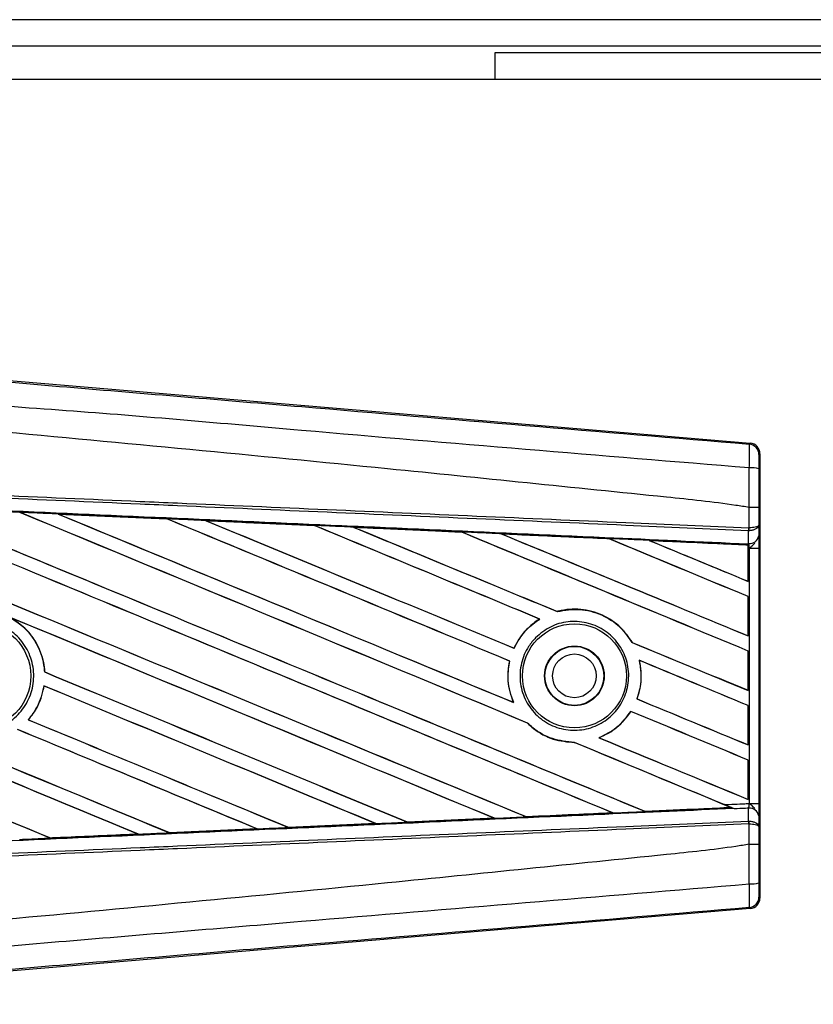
# Model space of a CAD drawing. Header units: millimetres. Extents: x -535 to 1155, y 0 to 326.
# Tile 5 of 116: x -483 to -467, y 256 to 276. Entities that reach past the tile are written whole.
import ezdxf

# ---------------------------------------------------------------- set-up
doc = ezdxf.new("R2010")
doc.units = ezdxf.units.MM

msp = doc.modelspace()

# ---------------------------------------------------------------- linework, layer by layer
at = {"color": 7, "linetype": 'Continuous', "lineweight": 25}
for p, q in [((1141.2815, 275.8824), (-492.9573, 275.8824)), ((1141.2815, 275.3376), (-492.9573, 275.3376)), ((324.4643, 275.2014), (-473.5889, 275.2014)), ((-473.5889, 275.2014), (-473.5889, 274.6567)), ((-423.1999, 274.6567), (-492.6551, 274.6567)), ((-484.4984, 268.5444), (-468.3423, 267.1822)), ((-468.3635, 267.1626), (-468.3423, 267.1822)), ((-468.1427, 266.965), (-468.164, 266.9455)), ((-468.1427, 266.965), (-468.1427, 257.8348)), ((-485.5979, 265.8596), (-483.356, 265.7605)), ((-468.3629, 265.8602), (-468.3627, 265.8601)), ((-468.3629, 265.4403), (-468.3629, 265.8602)), ((-468.1671, 265.8596), (-468.1671, 265.4967)), ((-483.356, 265.7605), (-483.3553, 265.7602)), ((-483.3525, 265.7578), (-483.3553, 265.7602)), ((-482.5674, 265.7256), (-480.3304, 265.6263)), ((-482.5663, 265.7252), (-482.5674, 265.7256)), ((-482.5663, 265.7252), (-482.5568, 265.7225)), ((-480.3304, 265.6263), (-480.3291, 265.6257)), ((-480.3263, 265.6233), (-480.3291, 265.6257)), ((-479.5324, 265.5902), (-479.5343, 265.5909)), ((-479.5324, 265.5902), (-479.5231, 265.5875)), ((-477.302, 265.4905), (-479.5324, 265.5902)), ((-477.3044, 265.4916), (-477.302, 265.4905)), ((-477.2993, 265.4882), (-477.302, 265.4905)), ((-476.4955, 265.4543), (-476.4989, 265.4556)), ((-476.4955, 265.4543), (-476.4865, 265.4517)), ((-468.3715, 265.4403), (-468.3629, 265.4403)), ((-468.1671, 265.4967), (-468.1652, 265.2746)), ((-474.2714, 265.3523), (-474.274, 265.3545)), ((-473.4557, 265.3176), (-473.4469, 265.3151)), ((-468.3765, 265.3824), (-468.3627, 265.3827)), ((-468.3741, 265.1201), (-468.3765, 265.3824)), ((-471.2426, 265.2156), (-471.2452, 265.2178)), ((-468.3862, 265.0881), (-470.4129, 265.1801)), ((-470.4129, 265.1801), (-470.4045, 265.1777)), ((-468.3872, 265.0862), (-468.3862, 265.0881)), ((-468.3872, 265.0862), (-468.3872, 264.344)), ((-468.386, 265.0924), (-468.3862, 265.0881)), ((-468.386, 265.0238), (-468.386, 265.0924)), ((-468.3857, 265.1121), (-468.3856, 265.1206)), ((-468.3856, 265.1206), (-468.3741, 265.1201)), ((-468.386, 264.3422), (-468.386, 265.0238)), ((-468.36, 265.0226), (-468.386, 265.0238)), ((-468.36, 259.7772), (-468.36, 265.0226)), ((-468.36, 265.0226), (-468.1642, 265.0226)), ((-468.1642, 265.0226), (-468.1642, 259.7772)), ((-468.3872, 264.344), (-468.386, 264.3422)), ((-468.386, 264.0311), (-468.3872, 264.0303)), ((-468.3872, 264.0303), (-468.3872, 263.2237)), ((-468.386, 263.2219), (-468.386, 264.0311)), ((-472.3046, 263.7213), (-472.3063, 263.7233)), ((-472.6695, 263.5672), (-472.6655, 263.5669)), ((-468.3872, 263.2237), (-468.386, 263.2219)), ((-470.7677, 263.0872), (-470.7703, 263.087)), ((-473.1959, 262.9695), (-473.1976, 262.9714)), ((-468.386, 262.9108), (-468.3872, 262.91)), ((-468.3872, 262.91), (-468.3872, 262.1034)), ((-468.386, 262.1016), (-468.386, 262.9108)), ((-473.2884, 262.7038), (-473.2859, 262.704)), ((-470.6229, 262.7191), (-470.6198, 262.7165)), ((-482.8421, 262.4797), (-482.8445, 262.4793)), ((-482.8579, 262.1931), (-482.8558, 262.191)), ((-468.3872, 262.1034), (-468.386, 262.1016)), ((-473.2062, 261.8534), (-473.21, 261.8563)), ((-470.6675, 261.9255), (-470.6701, 261.9253)), ((-468.386, 261.7905), (-468.3872, 261.7897)), ((-468.386, 260.9813), (-468.386, 261.7905)), ((-470.7959, 261.6706), (-470.7943, 261.6686)), ((-468.3872, 261.7897), (-468.3872, 260.9831)), ((-483.1779, 261.4984), (-483.1811, 261.4984)), ((-472.921, 261.431), (-472.9174, 261.4308)), ((-471.9576, 261.0325), (-471.955, 261.0301)), ((-471.4462, 261.1271), (-471.451, 261.1278)), ((-468.3872, 260.9831), (-468.386, 260.9813)), ((-468.386, 260.6702), (-468.3872, 260.6694)), ((-468.3872, 260.6694), (-468.3872, 259.8628)), ((-468.386, 259.861), (-468.386, 260.6702)), ((-468.3872, 259.8628), (-468.386, 259.861)), ((-468.36, 259.7772), (-468.1642, 259.7772)), ((-471.1775, 259.5871), (-471.1707, 259.5854)), ((-470.5025, 259.6157), (-470.5046, 259.6176)), ((-470.5025, 259.6157), (-468.7378, 259.6957)), ((-468.7444, 259.6974), (-468.7378, 259.6957)), ((-468.6669, 259.6669), (-468.6845, 259.6741)), ((-468.3765, 259.4174), (-468.3741, 259.6797)), ((-476.0381, 259.3648), (-477.8309, 259.2848)), ((-476.0483, 259.3677), (-476.041, 259.3659)), ((-476.041, 259.3659), (-476.0381, 259.3648)), ((-475.3888, 259.3952), (-475.391, 259.3972)), ((-475.3861, 259.3939), (-475.3888, 259.3952)), ((-473.6006, 259.4737), (-475.3861, 259.3939)), ((-473.6121, 259.4772), (-473.6051, 259.4754)), ((-472.9455, 259.5052), (-472.9475, 259.5072)), ((-468.3765, 259.4174), (-468.3627, 259.4171)), ((-468.1652, 259.5252), (-468.1671, 259.3031)), ((-480.277, 259.1764), (-480.2792, 259.1786)), ((-480.277, 259.1764), (-478.4785, 259.2567)), ((-480.2759, 259.1759), (-480.277, 259.1764)), ((-478.4766, 259.256), (-480.2759, 259.1759)), ((-478.4859, 259.2586), (-478.4785, 259.2567)), ((-478.4785, 259.2567), (-478.4766, 259.256)), ((-477.8327, 259.2856), (-477.8349, 259.2877)), ((-477.8309, 259.2848), (-477.8327, 259.2856)), ((-468.3629, 259.3595), (-468.3715, 259.3595)), ((-468.3629, 258.9396), (-468.3629, 259.3595)), ((-468.1671, 259.3031), (-468.1671, 258.9402)), ((-482.7217, 259.0677), (-482.724, 259.0699)), ((-482.7217, 259.0677), (-480.9174, 259.1479)), ((-482.7211, 259.0674), (-482.7217, 259.0677)), ((-480.925, 259.1498), (-480.9174, 259.1479)), ((-480.9174, 259.1479), (-480.9163, 259.1475)), ((-468.3627, 258.9397), (-468.3629, 258.9396)), ((-468.164, 257.8543), (-468.1427, 257.8348)), ((-468.3423, 257.6176), (-484.4984, 256.2554)), ((-468.3423, 257.6176), (-468.3635, 257.6372))]:
    msp.add_line(p, q, dxfattribs=at)
for centre, radius in [((-484.2115, 262.3999), 1.0831), ((-471.9547, 262.3999), 1.0692), ((-471.9547, 262.3999), 0.6128), ((-471.9547, 262.3999), 0.6057), ((-471.9547, 262.3999), 0.4494)]:
    msp.add_circle(centre, radius, dxfattribs=at)
for centre, radius, start, end in [((-468.3819, 266.9455), 0.2179, 0.00461, 85.17567), ((-468.3175, 266.1688), 0.5066, 72.68242, 94.90681), ((-468.9796, 265.4631), 0.6085, 352.38146, 357.85676), ((-468.9658, 265.4093), 0.6037, 357.47222, 2.94403), ((-468.3546, 265.3123), 0.1931, 264.18694, 348.74615), ((-468.3546, 259.4875), 0.1931, 11.25385, 95.81306), ((-468.9796, 259.3367), 0.6085, 2.14324, 7.61854), ((-468.9658, 259.3905), 0.6037, 357.05597, 2.52778), ((-468.3175, 258.631), 0.5066, 265.09319, 287.31758), ((-468.3819, 257.8543), 0.2179, 274.82433, 359.99539)]:
    msp.add_arc(centre, radius, start, end, dxfattribs=at)
for centre, major_axis, ratio, start_param, end_param in [((-468.3606, 266.965), (0.1604, 0.1475), 0.9999298, 5.5398822, 7.0264884), ((-492.0861, 269.6329), (233.6402, -96.7843), 0.0080625, 4.73054, 4.7977625), ((-492.0861, 269.6329), (233.504, -96.7279), 0.0080625, 4.7305916, 4.797783), ((-492.0861, 266.0509), (233.6402, -96.7843), 0.0080625, 1.4844685, 1.5497155), ((-492.0861, 266.0509), (233.504, -96.7279), 0.0080625, 1.4844738, 1.5496877), ((-492.0861, 270.7532), (233.6402, -96.7843), 0.0080625, 4.7435023, 4.8082676), ((-492.0861, 270.7532), (233.504, -96.7279), 0.0080625, 4.7435622, 4.8082852), ((-492.0861, 262.0622), (233.5053, -10.1982), 0.0174384, 1.534147, 1.5437245), ((-492.0861, 267.1712), (233.6402, -96.7843), 0.0080625, 1.4920007, 1.5367618), ((-492.0861, 267.1712), (233.504, -96.7279), 0.0080625, 1.491968, 1.5367252), ((-492.0861, 271.8735), (233.6402, -96.7843), 0.0080625, 4.7564808, 4.7966243), ((-492.0861, 271.8735), (233.504, -96.7279), 0.0080625, 4.7565498, 4.7966551), ((-492.0861, 262.0622), (233.5053, -10.1982), 0.0174384, 1.5211746, 1.5307369), ((-492.0861, 268.2915), (233.6402, -96.7843), 0.0080625, 1.4935829, 1.5237995), ((-492.0861, 268.2915), (233.504, -96.7279), 0.0080625, 1.4935466, 1.5237528), ((-492.0861, 272.9938), (233.6402, -96.7843), 0.0080625, 4.7694771, 4.7966686), ((-492.0861, 272.9938), (233.504, -96.7279), 0.0080625, 4.7695567, 4.7967086), ((-492.0861, 262.0622), (233.5053, -10.1982), 0.0174384, 1.50819, 1.5177301), ((-492.0861, 269.4118), (233.6402, -96.7843), 0.0080625, 1.4909186, 1.510827), ((-492.0861, 269.4118), (233.504, -96.7279), 0.0080625, 1.490887, 1.5107682), ((-492.0861, 274.1141), (233.6402, -96.7843), 0.0080625, 4.7824925, 4.8004965), ((-492.0861, 274.1141), (233.504, -96.7279), 0.0080625, 4.7825851, 4.8005386), ((-492.0861, 262.0622), (233.5053, -10.1982), 0.0174384, 1.495191, 1.5047017), ((-492.0861, 270.5321), (233.6402, -96.7843), 0.0080625, 1.4725233, 1.4978432), ((-492.0861, 270.5321), (233.504, -96.7279), 0.0080625, 1.472469, 1.4977693), ((-492.0861, 275.2344), (233.6402, -96.7843), 0.0080625, 4.7955283, 4.8173417), ((-492.0861, 275.2344), (233.504, -96.7279), 0.0080625, 4.7956373, 4.817396), ((-492.0861, 262.0622), (233.5053, -10.1982), 0.0174384, 1.4821755, 1.4916495), ((-492.0861, 271.6524), (233.6402, -96.7843), 0.0080625, 1.4725233, 1.4848473), ((-492.0861, 271.6524), (233.504, -96.7279), 0.0080625, 1.472469, 1.4847537), ((-492.0861, 276.3547), (233.6402, -96.7843), 0.0080625, 4.8085854, 4.8173417), ((-492.0861, 276.3547), (233.504, -96.7279), 0.0080625, 4.8087157, 4.817396), ((-492.0861, 262.0622), (233.5053, -10.1982), 0.0174384, 1.4698908, 1.478571), ((-492.0861, 266.272), (233.504, -96.7279), 0.0080625, 4.7157288, 4.7663143), ((-492.0861, 266.272), (233.6402, -96.7843), 0.0080625, 4.7157288, 4.7662988), ((-492.0861, 264.9307), (233.6402, -96.7843), 0.0080625, 1.4949342, 1.5376601), ((-492.0861, 264.9307), (233.504, -96.7279), 0.0080625, 1.4949375, 1.5375119), ((-492.0861, 261.5698), (233.6402, -96.7843), 0.0080625, 1.5263102, 1.5671512), ((-492.0861, 261.5698), (233.504, -96.7279), 0.0080625, 1.5263198, 1.5671374), ((-492.0861, 274.1141), (233.6402, -96.7843), 0.0080625, 4.8070888, 4.8173417), ((-492.0861, 274.1141), (233.504, -96.7279), 0.0080625, 4.8071536, 4.817396), ((-492.0861, 269.4118), (233.6402, -96.7843), 0.0080625, 1.4725233, 1.4821426), ((-492.0861, 269.4118), (233.504, -96.7279), 0.0080625, 1.472469, 1.4820756), ((-492.0861, 268.5126), (233.6402, -96.7843), 0.0080625, 4.7552941, 4.7872672), ((-492.0861, 268.5126), (233.504, -96.7279), 0.0080625, 4.7553273, 4.7872878), ((-492.0861, 265.1517), (233.6402, -96.7843), 0.0080625, 4.7227138, 4.7558224), ((-492.0861, 265.1517), (233.504, -96.7279), 0.0080625, 4.7227276, 4.7558335), ((-492.0861, 263.8104), (233.6402, -96.7843), 0.0080625, 1.5053953, 1.5346283), ((-492.0861, 263.8104), (233.504, -96.7279), 0.0080625, 1.505399, 1.5345964), ((-492.0861, 272.9938), (233.6402, -96.7843), 0.0080625, 4.8075194, 4.8173417), ((-492.0861, 272.9938), (233.504, -96.7279), 0.0080625, 4.8075844, 4.817396), ((-492.0861, 268.2915), (233.6402, -96.7843), 0.0080625, 1.4725233, 1.482886), ((-492.0861, 268.2915), (233.504, -96.7279), 0.0080625, 1.472469, 1.4828257), ((-492.0861, 267.3923), (233.6402, -96.7843), 0.0080625, 4.7538521, 4.7767798), ((-492.0861, 267.3923), (233.504, -96.7279), 0.0080625, 4.7538879, 4.7767986), ((-492.0861, 262.6901), (233.6402, -96.7843), 0.0080625, 1.5158534, 1.5369497), ((-492.0861, 262.6901), (233.504, -96.7279), 0.0080625, 1.5158593, 1.5369218), ((-492.0861, 267.1712), (233.6402, -96.7843), 0.0080625, 1.4746438, 1.4878779), ((-492.0861, 267.1712), (233.504, -96.7279), 0.0080625, 1.4740067, 1.4878161), ((-492.0861, 271.8735), (233.6402, -96.7843), 0.0080625, 4.8041637, 4.8173417), ((-492.0861, 271.8735), (233.504, -96.7279), 0.0080625, 4.8042359, 4.817396), ((-492.0861, 262.7376), (233.5053, 10.1982), 0.0174384, 4.7936815, 4.8012897), ((-492.0861, 262.7376), (233.5053, 10.1982), 0.0174384, 4.8041838, 4.8117568), ((-492.0861, 267.1712), (233.6402, -96.7843), 0.0080625, 1.4739962, 1.4746438), ((-492.0861, 262.7376), (233.5053, 10.1982), 0.0174384, 4.7726972, 4.7803646), ((-492.0861, 262.7376), (233.5053, 10.1982), 0.0174384, 4.7831864, 4.790826), ((-492.0861, 262.7376), (233.5053, 10.1982), 0.0174384, 4.7622128, 4.7699042), ((-492.0861, 262.7376), (233.5053, 10.1982), 0.0174384, 4.7517321, 4.7594438), ((-468.3606, 257.8348), (0.1604, -0.1475), 0.9999298, 5.5398822, 7.0264884)]:
    msp.add_ellipse(centre, major_axis=major_axis, ratio=ratio, start_param=start_param, end_param=end_param, dxfattribs=at)
for points, knots in [([(-492.0415, 269.1485), (-490.4317, 269.0129), (-487.2121, 268.7416), (-482.3842, 268.3359), (-476.0952, 267.8084), (-471.4273, 267.4185), (-468.3635, 267.1626)], [0, 0, 0, 0, 0.2036202, 0.4072406, 0.6109477, 1, 1, 1, 1]), ([(-468.3609, 266.6735), (-471.4281, 266.9242), (-476.1028, 267.3062), (-482.402, 267.8748), (-487.243, 268.1545), (-490.4653, 268.7444), (-492.0822, 268.6631), (-492.0822, 268.6631)], [0, 0, 0, 0, 0.3887669, 0.5925279, 0.7962893, 0.9999993, 1, 1, 1, 1]), ([(-468.3629, 265.8602), (-468.4544, 265.8748), (-469.0191, 265.9655), (-471.4966, 266.2177), (-476.587, 266.7433), (-483.9312, 267.435), (-489.3667, 267.9378), (-492.0861, 268.1893)], [0, 0, 0, 0, 0.0117013, 0.0722088, 0.3141935, 0.6568871, 1, 1, 1, 1]), ([(-468.3609, 266.6735), (-468.3593, 266.7333), (-468.3562, 266.8531), (-468.355, 267.0051), (-468.3566, 267.1138), (-468.3601, 267.1576), (-468.3628, 267.1616), (-468.3635, 267.1626)], [0, 0, 0, 0, 0.2296881, 0.4595969, 0.6887793, 0.9180889, 1, 1, 1, 1]), ([(-468.164, 266.9455), (-468.1641, 266.9449), (-468.1645, 266.9427), (-468.1652, 266.9167), (-468.166, 266.8516), (-468.1666, 266.7603), (-468.1667, 266.6884), (-468.1668, 266.6524)], [0, 0, 0, 0, 0.0821077, 0.3116546, 0.5407071, 0.7703697, 1, 1, 1, 1]), ([(-468.3627, 265.8601), (-468.3626, 265.9318), (-468.362, 266.2034), (-468.3614, 266.4742), (-468.3609, 266.6735)], [0, 0, 0, 0, 0.2638842, 1, 1, 1, 1]), ([(-468.1668, 266.6524), (-468.1669, 266.458), (-468.1671, 266.194), (-468.1671, 265.9294), (-468.1671, 265.8596)], [0, 0, 0, 0, 0.7365741, 1, 1, 1, 1]), ([(-492.0847, 266.4744), (-490.3995, 266.4009), (-487.6886, 266.2827), (-483.9533, 266.1198), (-481.6471, 266.0192), (-479.3409, 265.9187), (-477.0348, 265.8181), (-473.9633, 265.6842), (-471.0753, 265.5582), (-469.213, 265.477), (-468.3715, 265.4403)], [0, 0, 0, 0, 0.2128192, 0.3423754, 0.4719316, 0.50432, 0.6339994, 0.7636564, 0.8932125, 1, 1, 1, 1]), ([(-468.3765, 265.3824), (-469.2178, 265.4191), (-471.08, 265.5003), (-473.9677, 265.6263), (-477.0389, 265.7602), (-479.3447, 265.8608), (-481.6507, 265.9614), (-483.9566, 266.062), (-487.6916, 266.2249), (-490.4022, 266.3431), (-492.0872, 266.4166)], [0, 0, 0, 0, 0.1067875, 0.2363437, 0.3660007, 0.4956801, 0.5280685, 0.6576247, 0.7871808, 1, 1, 1, 1]), ([(-492.098, 266.1687), (-491.7966, 266.1555), (-490.2895, 266.0897), (-487.5769, 265.9707), (-483.9613, 265.8111), (-480.3477, 265.6506), (-477.3388, 265.5162), (-474.3324, 265.3812), (-471.5473, 265.2556), (-469.3667, 265.1566), (-468.3857, 265.1121)], [0, 0, 0, 0, 0.0380636, 0.1903223, 0.342581, 0.4948397, 0.6470984, 0.723226, 0.8754847, 1, 1, 1, 1]), ([(-483.3553, 265.7602), (-483.5585, 265.7692), (-484.3057, 265.8023), (-485.0531, 265.8353), (-485.5973, 265.8594)], [0, 0, 0, 0, 0.2718129, 1, 1, 1, 1]), ([(-468.1671, 265.8596), (-468.1674, 265.8597), (-468.1687, 265.8597), (-468.1855, 265.8599), (-468.2293, 265.86), (-468.2904, 265.8601), (-468.3386, 265.8601), (-468.3627, 265.8601)], [0, 0, 0, 0, 0.0716067, 0.3068114, 0.5378745, 0.7689372, 1, 1, 1, 1]), ([(-482.5674, 265.7256), (-482.6081, 265.7274), (-482.8118, 265.7364), (-483.0746, 265.748), (-483.2968, 265.7579), (-483.356, 265.7605)], [0, 0, 0, 0, 0.1549567, 0.7747838, 1, 1, 1, 1]), ([(-480.3291, 265.6257), (-480.3368, 265.626), (-481.0823, 265.6593), (-481.8282, 265.6924), (-482.5663, 265.7252)], [0, 0, 0, 0, 0.0102907, 1, 1, 1, 1]), ([(-479.5343, 265.5909), (-479.5751, 265.5927), (-479.7787, 265.6018), (-480.044, 265.6136), (-480.2686, 265.6235), (-480.3304, 265.6263)], [0, 0, 0, 0, 0.1534731, 0.767366, 1, 1, 1, 1]), ([(-479.5343, 265.5909), (-479.0939, 265.5713), (-478.4818, 265.544), (-477.7385, 265.5109), (-477.4356, 265.4974), (-477.3044, 265.4916)], [0, 0, 0, 0, 0.5923667, 0.823393, 1, 1, 1, 1]), ([(-476.4989, 265.4556), (-476.5396, 265.4574), (-476.7432, 265.4665), (-477.0116, 265.4785), (-477.2394, 265.4887), (-477.3044, 265.4916)], [0, 0, 0, 0, 0.1516201, 0.7581009, 1, 1, 1, 1]), ([(-476.4989, 265.4556), (-476.3432, 265.4487), (-475.9876, 265.4328), (-475.4245, 265.4076), (-474.8401, 265.3815), (-474.4554, 265.3643), (-474.2782, 265.3564)], [0, 0, 0, 0, 0.2103832, 0.4801439, 0.7606264, 1, 1, 1, 1]), ([(-474.274, 265.3545), (-474.4957, 265.3645), (-475.236, 265.3978), (-475.9767, 265.431), (-476.4955, 265.4543)], [0, 0, 0, 0, 0.2994906, 1, 1, 1, 1]), ([(-468.1671, 265.4967), (-468.1671, 265.4965), (-468.1673, 265.4934), (-468.1708, 265.4839), (-468.1911, 265.4691), (-468.2356, 265.4545), (-468.2942, 265.444), (-468.3399, 265.4416), (-468.3629, 265.4403)], [0, 0, 0, 0, 0.0053156, 0.1176999, 0.3508535, 0.5700679, 0.7835799, 1, 1, 1, 1]), ([(-468.1671, 265.4967), (-468.1671, 265.4964), (-468.1672, 265.49), (-468.1708, 265.4707), (-468.191, 265.4408), (-468.2354, 265.4114), (-468.294, 265.3902), (-468.3397, 265.3852), (-468.3627, 265.3827)], [0, 0, 0, 0, 0.0053156, 0.1176999, 0.3508535, 0.5700679, 0.7835799, 1, 1, 1, 1]), ([(-473.4614, 265.3198), (-473.5021, 265.3217), (-473.7055, 265.3308), (-473.9778, 265.3429), (-474.2094, 265.3533), (-474.2782, 265.3564)], [0, 0, 0, 0, 0.14942534, 0.747127, 1, 1, 1, 1]), ([(-474.2782, 265.3564), (-474.2767, 265.3557), (-474.2745, 265.3548), (-474.2741, 265.3546), (-474.274, 265.3545)], [0, 0, 0, 0, 0.6976298, 1, 1, 1, 1]), ([(-473.4614, 265.3198), (-473.236, 265.3098), (-472.7663, 265.2887), (-472.0418, 265.2563), (-471.5309, 265.2334), (-471.2641, 265.2214), (-471.2522, 265.2209)], [0, 0, 0, 0, 0.3060679, 0.6376123, 0.9838287, 1, 1, 1, 1]), ([(-473.4557, 265.3176), (-473.4564, 265.3179), (-473.4575, 265.3183), (-473.4605, 265.3195), (-473.4614, 265.3198)], [0, 0, 0, 0, 0.6753525, 1, 1, 1, 1]), ([(-471.2452, 265.2178), (-471.2753, 265.2191), (-472.0119, 265.2525), (-472.7489, 265.2857), (-473.4557, 265.3176)], [0, 0, 0, 0, 0.040966, 1, 1, 1, 1]), ([(-468.1652, 265.2746), (-468.1649, 265.2381), (-468.1644, 265.1701), (-468.1643, 265.076), (-468.1642, 265.0294), (-468.1642, 265.0226)], [0, 0, 0, 0, 0.4975078, 0.9271867, 1, 1, 1, 1]), ([(-470.4221, 265.1837), (-470.4628, 265.1855), (-470.666, 265.1946), (-470.9427, 265.207), (-471.1788, 265.2176), (-471.2522, 265.2209)], [0, 0, 0, 0, 0.1469211, 0.7346058, 1, 1, 1, 1]), ([(-471.2522, 265.2209), (-471.2501, 265.22), (-471.2463, 265.2184), (-471.2455, 265.218), (-471.2452, 265.2178)], [0, 0, 0, 0, 0.5692261, 1, 1, 1, 1]), ([(-470.4221, 265.1837), (-470.1652, 265.1722), (-469.6154, 265.1475), (-468.9367, 265.1171), (-468.515, 265.0982), (-468.386, 265.0924)], [0, 0, 0, 0, 0.37841711, 0.80985914, 1, 1, 1, 1]), ([(-470.4129, 265.1801), (-470.4138, 265.1804), (-470.4154, 265.181), (-470.4201, 265.1829), (-470.4221, 265.1837)], [0, 0, 0, 0, 0.5548092, 1, 1, 1, 1]), ([(-468.386, 265.0238), (-468.386, 265.0417), (-468.3859, 265.0749), (-468.3858, 265.1058), (-468.3856, 265.1187), (-468.3856, 265.1206)], [0, 0, 0, 0, 0.49797232, 0.9247743, 1, 1, 1, 1]), ([(-468.3857, 265.1121), (-468.3858, 265.1063), (-468.3859, 265.0981), (-468.386, 265.0937), (-468.386, 265.0924)], [0, 0, 0, 0, 0.7081808, 1, 1, 1, 1]), ([(-468.36, 265.0226), (-468.3602, 265.0252), (-468.3615, 265.0433), (-468.3655, 265.0799), (-468.3711, 265.106), (-468.3741, 265.1201)], [0, 0, 0, 0, 0.0718682, 0.4987863, 1, 1, 1, 1]), ([(-468.36, 265.0226), (-468.3596, 265.023), (-468.3435, 265.0358), (-468.3033, 265.0682), (-468.2688, 265.106), (-468.2479, 265.1289)], [0, 0, 0, 0, 0.0099417, 0.4001815, 1, 1, 1, 1]), ([(-470.7677, 263.0872), (-470.8402, 263.1917), (-471.0007, 263.4227), (-471.3716, 263.6677), (-471.8221, 263.7901), (-472.1433, 263.7659), (-472.2992, 263.7251), (-472.3063, 263.7233)], [0, 0, 0, 0, 0.2124905, 0.4699569, 0.7284596, 0.9876644, 1, 1, 1, 1]), ([(-472.3046, 263.7213), (-472.152, 263.7463), (-471.8463, 263.7964), (-471.3911, 263.6725), (-471.0117, 263.4315), (-470.8465, 263.1957), (-470.7703, 263.087)], [0, 0, 0, 0, 0.2586156, 0.5182547, 0.7778659, 1, 1, 1, 1]), ([(-485.017, 263.2129), (-484.9167, 263.2945), (-484.716, 263.4575), (-484.3338, 263.5583), (-483.9445, 263.5349), (-483.5835, 263.3818), (-483.2939, 263.1183), (-483.1078, 262.7737), (-483.0464, 262.3871), (-483.1163, 262.0021), (-483.3096, 261.6619), (-483.6045, 261.4048), (-483.9681, 261.2598), (-484.3594, 261.2433), (-484.7341, 261.3573), (-485.0499, 261.589), (-485.271, 261.912), (-485.3731, 262.2903), (-485.343, 262.6795), (-485.2092, 262.9972), (-485.0704, 263.153), (-485.017, 263.2129)], [0, 0, 0, 0, 0.0537008, 0.107401, 0.161118, 0.214849, 0.268575, 0.3222758, 0.3759418, 0.429583, 0.4832243, 0.5368906, 0.5905915, 0.6443177, 0.6980486, 0.7517655, 0.8054595, 0.8591318, 0.9127903, 0.9664454, 1, 1, 1, 1]), ([(-483.5657, 263.6069), (-483.4858, 263.5577), (-483.275, 263.4279), (-483.0142, 263.1125), (-482.873, 262.7607), (-482.851, 262.5437), (-482.8445, 262.4793)], [0, 0, 0, 0, 0.20128692, 0.53121859, 0.86098152, 1, 1, 1, 1]), ([(-482.8421, 262.4797), (-482.8443, 262.5084), (-482.8585, 262.6899), (-482.9591, 263.0167), (-483.2095, 263.3741), (-483.4368, 263.5267), (-483.5361, 263.5933)], [0, 0, 0, 0, 0.0633447, 0.4007335, 0.7381907, 1, 1, 1, 1]), ([(-472.6695, 263.5672), (-472.6823, 263.5591), (-472.7773, 263.4994), (-472.9828, 263.3288), (-473.1308, 263.116), (-473.1963, 262.9742), (-473.1976, 262.9714)], [0, 0, 0, 0, 0.0566586, 0.4186058, 0.988574, 1, 1, 1, 1]), ([(-473.1959, 262.9695), (-473.1199, 263.1034), (-472.985, 263.3414), (-472.7627, 263.4983), (-472.6655, 263.5669)], [0, 0, 0, 0, 0.5628369, 1, 1, 1, 1]), ([(-472.7521, 263.1843), (-472.6549, 263.2652), (-472.4604, 263.4271), (-472.088, 263.5298), (-471.7068, 263.5113), (-471.3517, 263.3649), (-471.0657, 263.1095), (-470.8809, 262.7739), (-470.8178, 262.397), (-470.8827, 262.0213), (-471.0676, 261.6884), (-471.3522, 261.4348), (-471.7053, 261.2892), (-472.0877, 261.2687), (-472.4558, 261.3764), (-472.7674, 261.6004), (-472.9865, 261.9146), (-473.0892, 262.2833), (-473.0631, 262.663), (-472.9359, 262.973), (-472.803, 263.1257), (-472.7521, 263.1843)], [0, 0, 0, 0, 0.053804, 0.1076031, 0.1615183, 0.2155014, 0.269422, 0.323168, 0.3767051, 0.4301008, 0.4834934, 0.5370217, 0.5907565, 0.6446694, 0.6986525, 0.7525749, 0.8063418, 0.8599294, 0.9133852, 0.9668046, 1, 1, 1, 1]), ([(-473.2884, 262.7038), (-473.2988, 262.6483), (-473.3372, 262.4426), (-473.3179, 262.1467), (-473.2373, 261.9298), (-473.21, 261.8563)], [0, 0, 0, 0, 0.19606917, 0.72772298, 1, 1, 1, 1]), ([(-473.2062, 261.8534), (-473.255, 261.9979), (-473.3488, 262.2755), (-473.3063, 262.5651), (-473.2859, 262.704)], [0, 0, 0, 0, 0.520389, 1, 1, 1, 1]), ([(-470.6229, 262.7191), (-470.6001, 262.5682), (-470.5593, 262.2992), (-470.6363, 262.0394), (-470.6701, 261.9253)], [0, 0, 0, 0, 0.5610233, 1, 1, 1, 1]), ([(-470.6675, 261.9255), (-470.6469, 261.9902), (-470.58, 262.2007), (-470.5708, 262.4759), (-470.6106, 262.6711), (-470.6198, 262.7165)], [0, 0, 0, 0, 0.2539841, 0.8264322, 1, 1, 1, 1]), ([(-482.8579, 262.1931), (-482.8942, 262.0433), (-482.9558, 261.7888), (-483.1154, 261.583), (-483.1811, 261.4984)], [0, 0, 0, 0, 0.58867165, 1, 1, 1, 1]), ([(-483.1779, 261.4984), (-483.1315, 261.5573), (-482.9899, 261.7368), (-482.8922, 261.9832), (-482.8608, 262.1626), (-482.8558, 262.191)], [0, 0, 0, 0, 0.2914904, 0.8881008, 1, 1, 1, 1]), ([(-470.7959, 261.6706), (-470.8894, 261.5474), (-471.066, 261.3147), (-471.3278, 261.1876), (-471.451, 261.1278)], [0, 0, 0, 0, 0.5295417, 1, 1, 1, 1]), ([(-471.4462, 261.1271), (-471.3175, 261.1906), (-471.0574, 261.3191), (-470.8826, 261.5513), (-470.7943, 261.6686)], [0, 0, 0, 0, 0.4947316, 1, 1, 1, 1]), ([(-472.921, 261.431), (-472.8798, 261.3929), (-472.7261, 261.251), (-472.4031, 261.0736), (-472.1024, 261.0444), (-471.955, 261.0301)], [0, 0, 0, 0, 0.1573825, 0.5868292, 1, 1, 1, 1]), ([(-471.9576, 261.0325), (-472.1106, 261.0481), (-472.4174, 261.0795), (-472.7353, 261.2613), (-472.8826, 261.3984), (-472.9174, 261.4308)], [0, 0, 0, 0, 0.431457, 0.865462, 1, 1, 1, 1]), ([(-468.8789, 259.7545), (-468.7359, 259.7608), (-468.563, 259.7683), (-468.39, 259.7759), (-468.36, 259.7772)], [0, 0, 0, 0, 0.8265638, 1, 1, 1, 1]), ([(-468.3741, 259.6797), (-468.3737, 259.6816), (-468.3705, 259.6946), (-468.3653, 259.7232), (-468.3615, 259.7563), (-468.3602, 259.7743), (-468.36, 259.7772)], [0, 0, 0, 0, 0.0771068, 0.5053181, 0.9215233, 1, 1, 1, 1]), ([(-468.2479, 259.6709), (-468.2688, 259.6938), (-468.3033, 259.7316), (-468.3435, 259.764), (-468.3596, 259.7769), (-468.36, 259.7772)], [0, 0, 0, 0, 0.5998185, 0.9900583, 1, 1, 1, 1]), ([(-468.1642, 259.7772), (-468.1643, 259.7307), (-468.1644, 259.6444), (-468.1648, 259.5638), (-468.1651, 259.5303), (-468.1652, 259.5252)], [0, 0, 0, 0, 0.4977123, 0.9237782, 1, 1, 1, 1]), ([(-468.6845, 259.6741), (-469.566, 259.6341), (-471.6472, 259.5397), (-474.3324, 259.4186), (-477.3388, 259.2836), (-480.3477, 259.1492), (-483.9613, 258.9887), (-487.5769, 258.8291), (-490.2895, 258.7101), (-491.7966, 258.6443), (-492.098, 258.6311)], [0, 0, 0, 0, 0.1133009, 0.26751, 0.3446127, 0.4988218, 0.6530308, 0.8072398, 0.9614489, 1, 1, 1, 1]), ([(-472.9455, 259.5052), (-472.4088, 259.5294), (-471.8171, 259.5561), (-471.2257, 259.5829), (-471.1707, 259.5854)], [0, 0, 0, 0, 0.9070225, 1, 1, 1, 1]), ([(-471.1641, 259.5828), (-471.4301, 259.5709), (-472.0223, 259.5444), (-472.6148, 259.5179), (-472.9411, 259.5033)], [0, 0, 0, 0, 0.4492129, 1, 1, 1, 1]), ([(-471.1707, 259.5854), (-471.17, 259.5852), (-471.169, 259.5848), (-471.1655, 259.5834), (-471.1641, 259.5828)], [0, 0, 0, 0, 0.615701, 1, 1, 1, 1]), ([(-471.1641, 259.5828), (-471.1235, 259.5847), (-470.9202, 259.5938), (-470.6975, 259.6038), (-470.5155, 259.6119), (-470.4961, 259.6128)], [0, 0, 0, 0, 0.1825482, 0.9127414, 1, 1, 1, 1]), ([(-470.4961, 259.6128), (-470.4981, 259.6137), (-470.5016, 259.6152), (-470.5023, 259.6155), (-470.5025, 259.6157)], [0, 0, 0, 0, 0.5769873, 1, 1, 1, 1]), ([(-468.7284, 259.692), (-468.9392, 259.6826), (-469.5283, 259.6562), (-470.1177, 259.6297), (-470.4961, 259.6128)], [0, 0, 0, 0, 0.3579755, 1, 1, 1, 1]), ([(-468.6669, 259.6669), (-468.7133, 259.686), (-468.7836, 259.715), (-468.8548, 259.7445), (-468.8789, 259.7545)], [0, 0, 0, 0, 0.66087316, 1, 1, 1, 1]), ([(-468.7378, 259.6957), (-468.7371, 259.6955), (-468.7357, 259.695), (-468.7308, 259.693), (-468.7284, 259.692)], [0, 0, 0, 0, 0.5174533, 1, 1, 1, 1]), ([(-468.7284, 259.692), (-468.7209, 259.689), (-468.7078, 259.6837), (-468.6916, 259.677), (-468.6845, 259.6741)], [0, 0, 0, 0, 0.56705552, 1, 1, 1, 1]), ([(-468.3741, 259.6797), (-468.3967, 259.6787), (-468.4943, 259.6744), (-468.5919, 259.6702), (-468.6669, 259.6669)], [0, 0, 0, 0, 0.231001, 1, 1, 1, 1]), ([(-492.0872, 258.3832), (-490.4022, 258.4567), (-487.6916, 258.5749), (-483.9566, 258.7378), (-481.6507, 258.8384), (-479.3447, 258.939), (-477.0389, 259.0396), (-473.9677, 259.1735), (-471.08, 259.2995), (-469.2178, 259.3807), (-468.3765, 259.4174)], [0, 0, 0, 0, 0.2128192, 0.3423754, 0.4719315, 0.5043199, 0.6339993, 0.7636563, 0.8932125, 1, 1, 1, 1]), ([(-477.8327, 259.2856), (-477.4692, 259.3019), (-476.8719, 259.3286), (-476.2748, 259.3554), (-476.041, 259.3659)], [0, 0, 0, 0, 0.60839948, 1, 1, 1, 1]), ([(-476.0381, 259.3648), (-475.9974, 259.3666), (-475.78, 259.3763), (-475.5627, 259.386), (-475.3861, 259.3939)], [0, 0, 0, 0, 0.1872412, 1, 1, 1, 1]), ([(-475.3888, 259.3952), (-475.2389, 259.4019), (-474.6442, 259.4286), (-474.0497, 259.4554), (-473.6051, 259.4754)], [0, 0, 0, 0, 0.2520371, 1, 1, 1, 1]), ([(-473.6051, 259.4754), (-473.6045, 259.4752), (-473.6037, 259.4749), (-473.6012, 259.474), (-473.6006, 259.4737)], [0, 0, 0, 0, 0.748666, 1, 1, 1, 1]), ([(-473.6006, 259.4737), (-473.5599, 259.4756), (-473.3401, 259.4854), (-473.1203, 259.4952), (-472.9411, 259.5033)], [0, 0, 0, 0, 0.18503, 1, 1, 1, 1]), ([(-472.9411, 259.5033), (-472.9427, 259.5039), (-472.945, 259.5049), (-472.9454, 259.5051), (-472.9455, 259.5052)], [0, 0, 0, 0, 0.6973497, 1, 1, 1, 1]), ([(-468.3627, 259.4171), (-468.3397, 259.4146), (-468.294, 259.4096), (-468.2354, 259.3884), (-468.191, 259.359), (-468.1708, 259.3291), (-468.1672, 259.3099), (-468.1671, 259.3034), (-468.1671, 259.3031)], [0, 0, 0, 0, 0.2164201, 0.4299321, 0.6491465, 0.8823001, 0.9946844, 1, 1, 1, 1]), ([(-468.3715, 259.3595), (-469.213, 259.3228), (-471.0753, 259.2416), (-473.9633, 259.1156), (-477.0348, 258.9817), (-479.3409, 258.8811), (-481.6471, 258.7806), (-483.9533, 258.68), (-487.6886, 258.5171), (-490.3995, 258.3989), (-492.0847, 258.3254)], [0, 0, 0, 0, 0.1067875, 0.2363437, 0.3660006, 0.49568, 0.5280684, 0.6576246, 0.7871807, 1, 1, 1, 1]), ([(-480.9163, 259.1475), (-480.8755, 259.1493), (-480.6621, 259.1588), (-480.4486, 259.1683), (-480.2759, 259.1759)], [0, 0, 0, 0, 0.1907829, 1, 1, 1, 1]), ([(-478.4766, 259.256), (-478.4359, 259.2578), (-478.2252, 259.2672), (-478.01, 259.2768), (-477.8355, 259.2846), (-477.8309, 259.2848)], [0, 0, 0, 0, 0.1891642, 0.9787735, 1, 1, 1, 1]), ([(-468.3629, 259.3595), (-468.3399, 259.3582), (-468.2942, 259.3558), (-468.2356, 259.3453), (-468.1911, 259.3307), (-468.1708, 259.3159), (-468.1673, 259.3064), (-468.1671, 259.3033), (-468.1671, 259.3031)], [0, 0, 0, 0, 0.2164201, 0.4299321, 0.6491465, 0.8823001, 0.9946844, 1, 1, 1, 1]), ([(-483.3572, 259.0392), (-483.3165, 259.0411), (-483.1044, 259.0504), (-482.8924, 259.0598), (-482.7211, 259.0674)], [0, 0, 0, 0, 0.1920833, 1, 1, 1, 1]), ([(-480.9163, 259.1475), (-481.4082, 259.1256), (-482.0098, 259.0989), (-482.6115, 259.0723), (-482.7211, 259.0674)], [0, 0, 0, 0, 0.8178524, 1, 1, 1, 1]), ([(-468.3629, 258.9396), (-468.4544, 258.925), (-469.0191, 258.8343), (-471.4966, 258.5821), (-476.587, 258.0565), (-483.9312, 257.3648), (-489.3667, 256.862), (-492.0861, 256.6105)], [0, 0, 0, 0, 0.0117013, 0.0722088, 0.3141935, 0.6568871, 1, 1, 1, 1]), ([(-468.3627, 258.9397), (-468.3386, 258.9397), (-468.2904, 258.9397), (-468.2293, 258.9398), (-468.1855, 258.9399), (-468.1687, 258.9401), (-468.1674, 258.9401), (-468.1671, 258.9402)], [0, 0, 0, 0, 0.2310628, 0.4621255, 0.6931886, 0.9283933, 1, 1, 1, 1]), ([(-468.3609, 258.1263), (-468.3614, 258.3257), (-468.362, 258.5964), (-468.3626, 258.868), (-468.3627, 258.9397)], [0, 0, 0, 0, 0.73611582, 1, 1, 1, 1]), ([(-468.1671, 258.9402), (-468.1671, 258.8704), (-468.1671, 258.6058), (-468.1669, 258.3418), (-468.1668, 258.1474)], [0, 0, 0, 0, 0.2634259, 1, 1, 1, 1]), ([(-492.0822, 256.1367), (-492.0822, 256.1367), (-490.4687, 256.272), (-487.2414, 256.545), (-482.4024, 256.9512), (-476.1026, 257.4798), (-471.428, 257.8702), (-468.3609, 258.1263)], [0, 0, 0, 0, 0.0000007, 0.2037107, 0.4074721, 0.6112331, 1, 1, 1, 1]), ([(-468.3635, 257.6372), (-468.3616, 257.6439), (-468.3578, 257.6573), (-468.3552, 257.7528), (-468.3556, 257.8917), (-468.358, 258.0259), (-468.3603, 258.106), (-468.3609, 258.1263)], [0, 0, 0, 0, 0.23108965, 0.4626691, 0.69303153, 0.92227335, 1, 1, 1, 1]), ([(-468.1668, 258.1474), (-468.1667, 258.1352), (-468.1667, 258.0871), (-468.1664, 258.0064), (-468.1658, 257.923), (-468.1649, 257.866), (-468.1643, 257.8582), (-468.164, 257.8543)], [0, 0, 0, 0, 0.077747, 0.3068364, 0.5369565, 0.7685092, 1, 1, 1, 1]), ([(-468.3635, 257.6372), (-471.4273, 257.3813), (-476.0945, 256.9915), (-482.3835, 256.464), (-487.2114, 256.0583), (-490.4317, 255.7869), (-492.0415, 255.6513)], [0, 0, 0, 0, 0.3890527, 0.5926729, 0.7963808, 1, 1, 1, 1])]:
    msp.add_open_spline(points, degree=3, knots=knots, dxfattribs=at)

doc.saveas('drawing.dxf')
